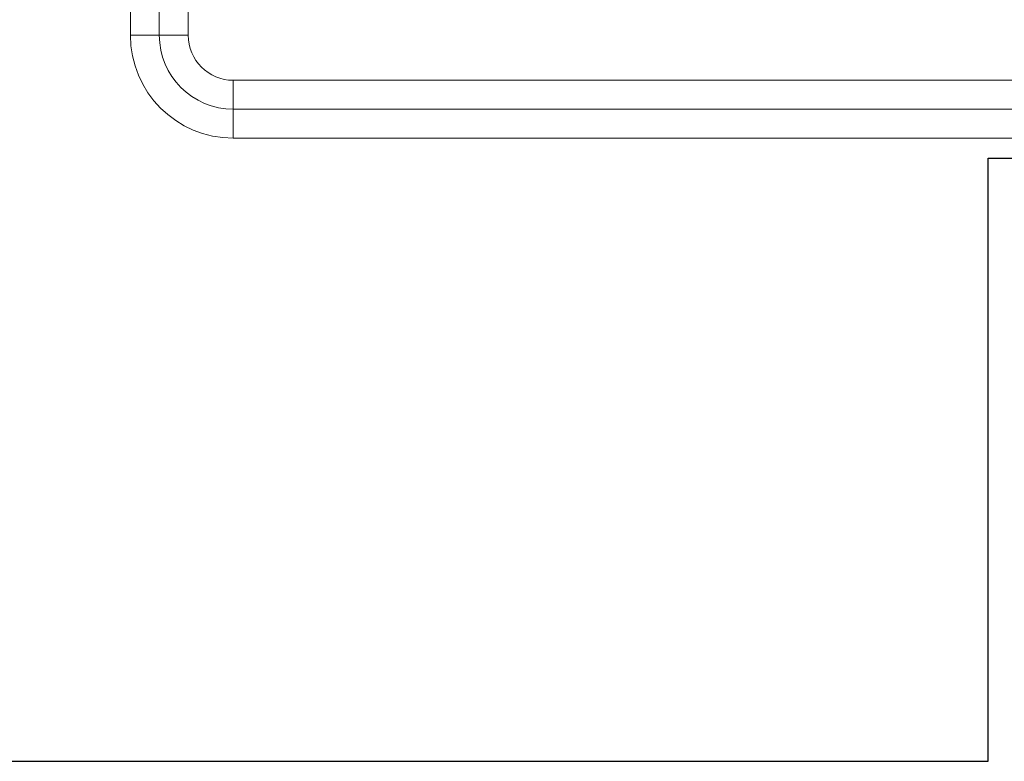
# Model space of a CAD drawing. Header units: millimetres. Extents: x -15323 to 178630, y 30684 to 65973.
# Tile 2 of 21: x -7307 to -5469, y 54761 to 56145. Entities that reach past the tile are written whole.
import ezdxf

# ---------------------------------------------------------------- set-up
doc = ezdxf.new("R2010")
doc.units = ezdxf.units.MM
doc.linetypes.add('DIVIDE', pattern=[31.75, 12.7, -6.35, 0, -6.35, 0, -6.35])
doc.layers.add('00 mar trasa', color=6, linetype='Continuous')
doc.layers.add('00 mar út', color=1, linetype='DIVIDE', lineweight=20)

msp = doc.modelspace()

# ---------------------------------------------------------------- linework, layer by layer
at = {"layer": '00 mar trasa', "ltscale": 10}
for p, q in [((-5499.4, 54761.1), (-5499.4, 55886.4)), ((-5499.4, 55886.4), (-3533.6, 55886.4)), ((-7543.7, 54761.1), (-5499.4, 54761.1))]:
    msp.add_line(p, q, dxfattribs=at)
at = {"layer": '00 mar út', "linetype": 'ByBlock', "ltscale": 10}
for p, q in [((-7100.4, 56115.6), (-7100.4, 57313.8)), ((-7046.4, 56115.6), (-7046.4, 57313.8)), ((-6992.4, 57313.8), (-6992.4, 56115.6)), ((-6992.4, 56115.6), (-7100.4, 56115.6)), ((-7100.4, 56115.6), (-6992.4, 56115.6)), ((-6908.4, 55923.6), (-6908.4, 56031.6)), ((-6908.4, 56031.6), (-4260.6, 56031.6)), ((-6908.4, 55923.6), (-6908.4, 56031.6)), ((-4260.6, 55977.6), (-6908.4, 55977.6)), ((-4260.6, 55923.6), (-6908.4, 55923.6))]:
    msp.add_line(p, q, dxfattribs=at)
for radius in [192, 138, 84]:
    msp.add_arc((-6908.4, 56115.6), radius, 180, 270, dxfattribs=at)

doc.saveas('drawing.dxf')
